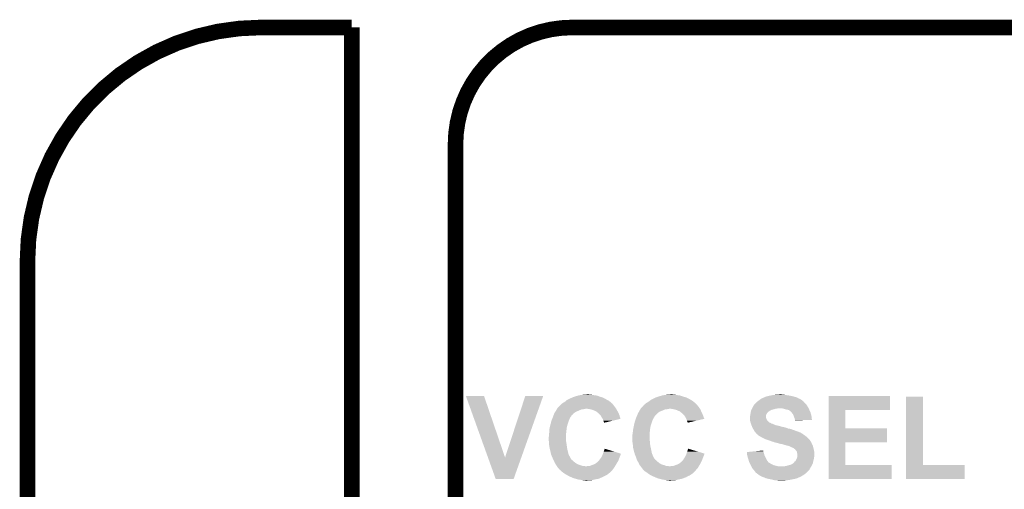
# Model space of a CAD drawing. Extents: x -1.3 to 24.2, y -3.9 to 39.2.
# Tile 15 of 30: x -1.3 to 8.3, y 34.6 to 39.2. Entities that reach past the tile are written whole.
import ezdxf

# ---------------------------------------------------------------- set-up
doc = ezdxf.new("R2010")
doc.units = 0
doc.layers.add('WRLS_2_4GHZ_CLICK_V100_GKO', color=14, linetype='CONTINUOUS')
doc.layers.add('WRLS_2_4GHZ_CLICK_V100_GTO', color=12, linetype='CONTINUOUS')

msp = doc.modelspace()

# ---------------------------------------------------------------- linework, layer by layer
at = {"layer": 'WRLS_2_4GHZ_CLICK_V100_GKO', "const_width": 0.1524}
for points in [[(1.016, 39.116, 0.4142136), (-1.27, 36.83)], [(4.064, 39.116, 0.4142136), (2.921, 37.973)]]:
    msp.add_lwpolyline(points, format="xyb", dxfattribs=at)
for points in [[(1.016, 39.116), (1.905, 39.116)], [(1.905, 24.80056), (1.905, 39.116)], [(4.064, 39.116), (18.796, 39.116)], [(2.921, 25.4), (2.921, 37.973)], [(-1.27, -3.81), (-1.27, 36.83)]]:
    msp.add_lwpolyline(points, dxfattribs=at)
at = {"layer": 'WRLS_2_4GHZ_CLICK_V100_GTO'}
for points in [[(3.022634, 35.509184), (3.022628, 35.509198), (3.200404, 35.509184), (3.022628, 35.509198)], [(3.238924, 34.907282), (3.022634, 35.509184), (3.40616, 34.907282), (3.200404, 35.509184)], [(3.40616, 34.907282), (3.604266, 35.509172), (3.565074, 34.907282), (3.77951, 35.509172)], [(3.604266, 35.509172), (3.604276, 35.5092), (3.77951, 35.509172), (3.604276, 35.5092)], [(4.0259, 35.47618), (4.04622, 35.48634), (4.39674, 35.47618), (4.37896, 35.48634)], [(4.04622, 35.48634), (4.0513, 35.48888), (4.37896, 35.48634), (4.373246, 35.48888)], [(4.0513, 35.48888), (4.068444, 35.4965), (4.373246, 35.48888), (4.356102, 35.4965)], [(4.068444, 35.4965), (4.07416, 35.49904), (4.356102, 35.4965), (4.345942, 35.49904)], [(4.07416, 35.49904), (4.081782, 35.50158), (4.345942, 35.49904), (4.335782, 35.50158)], [(4.081782, 35.50158), (4.09702, 35.506658), (4.335782, 35.50158), (4.323932, 35.506658)], [(4.09702, 35.506658), (4.10633, 35.509198), (4.323932, 35.506658), (4.318002, 35.509198)], [(4.10633, 35.509198), (4.124958, 35.51428), (4.318002, 35.509198), (4.29768, 35.51428)], [(4.124958, 35.51428), (4.137658, 35.51682), (4.29768, 35.51428), (4.2799, 35.51682)], [(4.137658, 35.51682), (4.15036, 35.51936), (4.2799, 35.51682), (4.264662, 35.51936)], [(4.15036, 35.51936), (4.180838, 35.5219), (4.264662, 35.51936), (4.249422, 35.5219)], [(4.180838, 35.5219), (4.211318, 35.52444), (4.236722, 35.5219), (4.226562, 35.52444)], [(4.844414, 35.47618), (4.84886, 35.47872), (5.217158, 35.47618), (5.21208, 35.47872)], [(4.84886, 35.47872), (4.86918, 35.48888), (5.21208, 35.47872), (5.191762, 35.48888)], [(4.86918, 35.48888), (4.88632, 35.4965), (5.191762, 35.48888), (5.176522, 35.4965)], [(4.88632, 35.4965), (4.89204, 35.499042), (5.176522, 35.4965), (5.166354, 35.499042)], [(4.89204, 35.499042), (4.9005, 35.50158), (5.166354, 35.499042), (5.156202, 35.50158)], [(4.9005, 35.50158), (4.925904, 35.5092), (5.156202, 35.50158), (5.13588, 35.5092)], [(4.925904, 35.5092), (4.94284, 35.51428), (5.13588, 35.5092), (5.118102, 35.51428)], [(4.94284, 35.51428), (4.970778, 35.51936), (5.118102, 35.51428), (5.08254, 35.51936)], [(4.970778, 35.51936), (5.001258, 35.5219), (5.08254, 35.51936), (5.069842, 35.5219)], [(5.001258, 35.5219), (5.031738, 35.52444), (5.057142, 35.5219), (5.044442, 35.52444)], [(5.89534, 35.46856), (5.908884, 35.478718), (6.3119, 35.46856), (6.296662, 35.478718)], [(5.908884, 35.478718), (5.915662, 35.4838), (6.296662, 35.478718), (6.284806, 35.4838)], [(5.915662, 35.4838), (5.921376, 35.48634), (6.284806, 35.4838), (6.27888, 35.48634)], [(5.921376, 35.48634), (5.938524, 35.49396), (6.27888, 35.48634), (6.265548, 35.49396)], [(5.938524, 35.49396), (5.94106, 35.493982), (6.265548, 35.49396), (6.26551, 35.493982)], [(5.94106, 35.493982), (5.941082, 35.4965), (6.26551, 35.493982), (6.261102, 35.4965)], [(5.941082, 35.4965), (5.946144, 35.496502), (6.261102, 35.4965), (6.261094, 35.496502)], [(5.946144, 35.496502), (5.956302, 35.50158), (6.261094, 35.496502), (6.24078, 35.50158)], [(5.956302, 35.50158), (5.96392, 35.504118), (6.24078, 35.50158), (6.231898, 35.504118)], [(5.96392, 35.504118), (5.974082, 35.50666), (6.231898, 35.504118), (6.223, 35.50666)], [(5.974082, 35.50666), (5.98424, 35.5092), (6.223, 35.50666), (6.2103, 35.5092)], [(5.98424, 35.5092), (6.0071, 35.51428), (6.2103, 35.5092), (6.184898, 35.51428)], [(6.0071, 35.51428), (6.021068, 35.51682), (6.184898, 35.51428), (6.16712, 35.51682)], [(6.021068, 35.51682), (6.035038, 35.51936), (6.16712, 35.51682), (6.151882, 35.51936)], [(6.035038, 35.51936), (6.06552, 35.5219), (6.151882, 35.51936), (6.136642, 35.5219)], [(6.06552, 35.5219), (6.098538, 35.52444), (6.123942, 35.5219), (6.113782, 35.52444)], [(6.573538, 35.37204), (6.57354, 35.509178), (7.175478, 35.37204), (7.1755, 35.509178)], [(6.57354, 35.509178), (6.573542, 35.5092), (7.1755, 35.509178), (6.573542, 35.5092)], [(7.332982, 34.83356), (7.333, 35.501558), (7.498102, 34.83356), (7.49808, 35.501558)], [(7.333, 35.501558), (7.333002, 35.50158), (7.49808, 35.501558), (7.333002, 35.50158)], [(3.913122, 35.37966), (3.914646, 35.382198), (4.173218, 35.37966), (4.180838, 35.382198)], [(3.914646, 35.3822), (3.91617, 35.384738), (4.188456, 35.3822), (4.196078, 35.384738)], [(3.914646, 35.382198), (3.914646, 35.3822), (4.180838, 35.382198), (4.188456, 35.3822)], [(3.91617, 35.38474), (3.91922, 35.389822), (4.493576, 35.38474), (4.4904, 35.389822)], [(3.91617, 35.384738), (3.91617, 35.38474), (4.196078, 35.384738), (4.203698, 35.38474)], [(3.91922, 35.389822), (3.925882, 35.397438), (4.4904, 35.389822), (4.48564, 35.397438)], [(3.925882, 35.397438), (3.936998, 35.41014), (4.48564, 35.397438), (4.475058, 35.41014)], [(3.936998, 35.41014), (3.939538, 35.41268), (4.475058, 35.41014), (4.47294, 35.41268)], [(3.939538, 35.41268), (3.947158, 35.4203), (4.47294, 35.41268), (4.46786, 35.4203)], [(3.947158, 35.4203), (3.9497, 35.42284), (4.46786, 35.4203), (4.465322, 35.42284)], [(3.9497, 35.42284), (3.953508, 35.42538), (4.465322, 35.42284), (4.462782, 35.42538)], [(3.953508, 35.42538), (3.957322, 35.427922), (4.462782, 35.42538), (4.46151, 35.427922)], [(3.957322, 35.427922), (3.959856, 35.430456), (4.46151, 35.427922), (4.460242, 35.430456)], [(3.959856, 35.430456), (3.964942, 35.435542), (4.460242, 35.430456), (4.45516, 35.435542)], [(3.964942, 35.435542), (3.967482, 35.438082), (4.45516, 35.435542), (4.452198, 35.438082)], [(3.967482, 35.438082), (3.98018, 35.445698), (4.452198, 35.438082), (4.44331, 35.445698)], [(3.98018, 35.445698), (3.9878, 35.45078), (4.44331, 35.445698), (4.43738, 35.45078)], [(3.9878, 35.45078), (3.99542, 35.45586), (4.43738, 35.45078), (4.430606, 35.45586)], [(3.99542, 35.45586), (4.00761, 35.466018), (4.430606, 35.45586), (4.41706, 35.466018)], [(4.00761, 35.466018), (4.010664, 35.468562), (4.41706, 35.466018), (4.411974, 35.468562)], [(4.010664, 35.468562), (4.0259, 35.47618), (4.411974, 35.468562), (4.39674, 35.47618)], [(4.226558, 35.3822), (4.203698, 35.38474), (4.495164, 35.3822), (4.493576, 35.38474)], [(4.249422, 35.37712), (4.226558, 35.3822), (4.498338, 35.37712), (4.495164, 35.3822)], [(4.731004, 35.37966), (4.732528, 35.3822), (4.991098, 35.37966), (5.001258, 35.3822)], [(4.732528, 35.3822), (4.73405, 35.384738), (5.008876, 35.3822), (5.013956, 35.384738)], [(4.73405, 35.384738), (4.734052, 35.38474), (5.013956, 35.384738), (5.024118, 35.38474)], [(4.734052, 35.38474), (4.737102, 35.389822), (5.313998, 35.38474), (5.31082, 35.389822)], [(4.737102, 35.389822), (4.744714, 35.397438), (5.31082, 35.389822), (5.30606, 35.397438)], [(4.744714, 35.397438), (4.75742, 35.410146), (5.30606, 35.397438), (5.295472, 35.410146)], [(4.75742, 35.410146), (4.757432, 35.41268), (5.295472, 35.410146), (5.29336, 35.41268)], [(4.757432, 35.41268), (4.757434, 35.412686), (5.29336, 35.41268), (5.293356, 35.412686)], [(4.757434, 35.412686), (4.7625, 35.415224), (5.293356, 35.412686), (5.291664, 35.415224)], [(4.7625, 35.415224), (4.765886, 35.4203), (5.291664, 35.415224), (5.28828, 35.4203)], [(4.765886, 35.4203), (4.767582, 35.422842), (5.28828, 35.4203), (5.285738, 35.422842)], [(4.767582, 35.422842), (4.775202, 35.427922), (5.285738, 35.422842), (5.280658, 35.427922)], [(4.775202, 35.427922), (4.780274, 35.432994), (5.280658, 35.427922), (5.275586, 35.432994)], [(4.780274, 35.432994), (4.782798, 35.435518), (5.275586, 35.432994), (5.27558, 35.435518)], [(4.782798, 35.435518), (4.78282, 35.43554), (5.27558, 35.435518), (5.273046, 35.43554)], [(4.78282, 35.43554), (4.785362, 35.438082), (5.273046, 35.43554), (5.27008, 35.438082)], [(4.785362, 35.438082), (4.79806, 35.445698), (5.27008, 35.438082), (5.261192, 35.445698)], [(4.79806, 35.445698), (4.80568, 35.45078), (5.261192, 35.445698), (5.25526, 35.45078)], [(4.80568, 35.45078), (4.8133, 35.45586), (5.25526, 35.45078), (5.248488, 35.45586)], [(4.8133, 35.45586), (4.82752, 35.46602), (5.248488, 35.45586), (5.23494, 35.46602)], [(4.82752, 35.46602), (4.83108, 35.468562), (5.23494, 35.46602), (5.230492, 35.468562)], [(4.83108, 35.468562), (4.844414, 35.47618), (5.230492, 35.468562), (5.217158, 35.47618)], [(5.046978, 35.3822), (5.024118, 35.38474), (5.315584, 35.3822), (5.313998, 35.38474)], [(5.067312, 35.377118), (5.046978, 35.3822), (5.31876, 35.377118), (5.315584, 35.3822)], [(5.820408, 35.37966), (5.822948, 35.38474), (6.04012, 35.37966), (6.057898, 35.38474)], [(5.822948, 35.38474), (5.82422, 35.38728), (6.057898, 35.38474), (6.073138, 35.38728)], [(5.82422, 35.38728), (5.836922, 35.41268), (6.379974, 35.38728), (6.364734, 35.41268)], [(5.836922, 35.41268), (5.83946, 35.41522), (6.364734, 35.41268), (6.36321, 35.41522)], [(5.83946, 35.41522), (5.842844, 35.420298), (6.36321, 35.41522), (6.360162, 35.420298)], [(5.842844, 35.420298), (5.844542, 35.422842), (6.360162, 35.420298), (6.35762, 35.422842)], [(5.844542, 35.422842), (5.84962, 35.42792), (6.35762, 35.422842), (6.352542, 35.42792)], [(5.84962, 35.42792), (5.852162, 35.430462), (6.352542, 35.42792), (6.350636, 35.430462)], [(5.852162, 35.430462), (5.858254, 35.438078), (6.350636, 35.430462), (6.34492, 35.438078)], [(5.858254, 35.438078), (5.862322, 35.443162), (6.34492, 35.438078), (6.33984, 35.443162)], [(5.862322, 35.443162), (5.868414, 35.44824), (6.33984, 35.443162), (6.334762, 35.44824)], [(5.868414, 35.44824), (5.874494, 35.453306), (6.334762, 35.44824), (6.332226, 35.453306)], [(5.874494, 35.453306), (5.87451, 35.45332), (6.332226, 35.453306), (6.329686, 35.45332)], [(5.87451, 35.45332), (5.87756, 35.45586), (6.329686, 35.45332), (6.327142, 35.45586)], [(5.87756, 35.45586), (5.877562, 35.455862), (6.327142, 35.45586), (6.327138, 35.455862)], [(5.877562, 35.455862), (5.89534, 35.46856), (6.327138, 35.455862), (6.3119, 35.46856)], [(6.14172, 35.3822), (6.121398, 35.38728), (6.38302, 35.3822), (6.379974, 35.38728)], [(6.159498, 35.37712), (6.14172, 35.3822), (6.384714, 35.37712), (6.38302, 35.3822)], [(3.865372, 35.2806), (3.869436, 35.29076), (4.03606, 35.2806), (4.04114, 35.29076)], [(3.869436, 35.29076), (3.872484, 35.29838), (4.04114, 35.29076), (4.04368, 35.29838)], [(3.872484, 35.29838), (3.875532, 35.306), (4.04368, 35.29838), (4.04876, 35.306)], [(3.875532, 35.306), (3.878576, 35.313614), (4.04876, 35.306), (4.056374, 35.313614)], [(3.878576, 35.313614), (3.87858, 35.31362), (4.056374, 35.313614), (4.056374, 35.31362)], [(3.87858, 35.31362), (3.880424, 35.318692), (4.056374, 35.31362), (4.05638, 35.318692)], [(3.880424, 35.318692), (3.88412, 35.328858), (4.05638, 35.318692), (4.069078, 35.328858)], [(3.88412, 35.328858), (3.888738, 35.341556), (4.069078, 35.328858), (4.079238, 35.341556)], [(3.888738, 35.341556), (3.888742, 35.341562), (4.079238, 35.341556), (4.079246, 35.341562)], [(3.888742, 35.341562), (3.8989, 35.3568), (4.079246, 35.341562), (4.104638, 35.3568)], [(3.8989, 35.3568), (3.90398, 35.364418), (4.104638, 35.3568), (4.123684, 35.364418)], [(3.90398, 35.364418), (3.905504, 35.36696), (4.123684, 35.364418), (4.13004, 35.36696)], [(3.905504, 35.36696), (3.911598, 35.377118), (4.13004, 35.36696), (4.152898, 35.377118)], [(3.911598, 35.377118), (3.913122, 35.37966), (4.152898, 35.377118), (4.173218, 35.37966)], [(4.2672, 35.372042), (4.249422, 35.37712), (4.50111, 35.372042), (4.498338, 35.37712)], [(4.28498, 35.36442), (4.2672, 35.372042), (4.505268, 35.36442), (4.50111, 35.372042)], [(4.297676, 35.35934), (4.28498, 35.36442), (4.50804, 35.35934), (4.505268, 35.36442)], [(4.305298, 35.351722), (4.297676, 35.35934), (4.512196, 35.351722), (4.50804, 35.35934)], [(4.309108, 35.349182), (4.305298, 35.351722), (4.51358, 35.349182), (4.512196, 35.351722)], [(4.312914, 35.346644), (4.309108, 35.349182), (4.514734, 35.346644), (4.51358, 35.349182)], [(4.315454, 35.34664), (4.312914, 35.346644), (4.514736, 35.34664), (4.514734, 35.346644)], [(4.330702, 35.331398), (4.315454, 35.34664), (4.521666, 35.331398), (4.514736, 35.34664)], [(4.339166, 35.32124), (4.330702, 35.331398), (4.526282, 35.32124), (4.521666, 35.331398)], [(4.3434, 35.316158), (4.339166, 35.32124), (4.527732, 35.316158), (4.526282, 35.32124)], [(4.353562, 35.298378), (4.3434, 35.316158), (4.532798, 35.298378), (4.527732, 35.316158)], [(4.362032, 35.285674), (4.353562, 35.298378), (4.536418, 35.285674), (4.532798, 35.298378)], [(4.363718, 35.283144), (4.362032, 35.285674), (4.525782, 35.283144), (4.536418, 35.285674)], [(4.684012, 35.2806), (4.686298, 35.28822), (4.85394, 35.2806), (4.85775, 35.28822)], [(4.686298, 35.28822), (4.687312, 35.290758), (4.85775, 35.28822), (4.85902, 35.290758)], [(4.687312, 35.290758), (4.69341, 35.305998), (4.85902, 35.290758), (4.869178, 35.305998)], [(4.69341, 35.305998), (4.695442, 35.311076), (4.869178, 35.305998), (4.871718, 35.311076)], [(4.695442, 35.311076), (4.69646, 35.31362), (4.871718, 35.311076), (4.87426, 35.31362)], [(4.69646, 35.31362), (4.69761, 35.316154), (4.87426, 35.31362), (4.876794, 35.316154)], [(4.69761, 35.316154), (4.698766, 35.318694), (4.876794, 35.316154), (4.8768, 35.318694)], [(4.698766, 35.318694), (4.70916, 35.341558), (4.8768, 35.318694), (4.89966, 35.341558)], [(4.70916, 35.341558), (4.713394, 35.34918), (4.89966, 35.341558), (4.90982, 35.34918)], [(4.713394, 35.34918), (4.717626, 35.3568), (4.90982, 35.34918), (4.922518, 35.3568)], [(4.717626, 35.3568), (4.72186, 35.36442), (4.922518, 35.3568), (4.941568, 35.36442)], [(4.72186, 35.36442), (4.723384, 35.36696), (4.941568, 35.36442), (4.94792, 35.36696)], [(4.723384, 35.36696), (4.729478, 35.377118), (4.94792, 35.36696), (4.970778, 35.377118)], [(4.729478, 35.377118), (4.731004, 35.37966), (4.970778, 35.377118), (4.991098, 35.37966)], [(5.087618, 35.372042), (5.067312, 35.377118), (5.321068, 35.372042), (5.31876, 35.377118)], [(5.10286, 35.36442), (5.087618, 35.372042), (5.324534, 35.36442), (5.321068, 35.372042)], [(5.11556, 35.35934), (5.10286, 35.36442), (5.326842, 35.35934), (5.324534, 35.36442)], [(5.125718, 35.35172), (5.11556, 35.35934), (5.330306, 35.35172), (5.326842, 35.35934)], [(5.130794, 35.346646), (5.125718, 35.35172), (5.332612, 35.346646), (5.330306, 35.35172)], [(5.133334, 35.34664), (5.130794, 35.346646), (5.332616, 35.34664), (5.332612, 35.346646)], [(5.158738, 35.32124), (5.133334, 35.34664), (5.34416, 35.32124), (5.332616, 35.34664)], [(5.163818, 35.31616), (5.158738, 35.32124), (5.345972, 35.31616), (5.34416, 35.32124)], [(5.17398, 35.298378), (5.163818, 35.31616), (5.35231, 35.298378), (5.345972, 35.31616)], [(5.180334, 35.285674), (5.17398, 35.298378), (5.356836, 35.285674), (5.35231, 35.298378)], [(5.1816, 35.28314), (5.180334, 35.285674), (5.346016, 35.28314), (5.356836, 35.285674)], [(5.8039, 35.306002), (5.806438, 35.318698), (5.961382, 35.306002), (5.96138, 35.318698)], [(5.8039, 35.295836), (5.8039, 35.306002), (5.961382, 35.295836), (5.961382, 35.306002)], [(5.8039, 35.290758), (5.8039, 35.295836), (5.96392, 35.290758), (5.961382, 35.295836)], [(5.8039, 35.28314), (5.8039, 35.290758), (5.96646, 35.28314), (5.96392, 35.290758)], [(5.806438, 35.318698), (5.80644, 35.3187), (5.96138, 35.318698), (5.96138, 35.3187)], [(5.80644, 35.3187), (5.808132, 35.328858), (5.96138, 35.3187), (5.963918, 35.328858)], [(5.808132, 35.328858), (5.80898, 35.33394), (5.963918, 35.328858), (5.967306, 35.33394)], [(5.80898, 35.33394), (5.81043, 35.3441), (5.967306, 35.33394), (5.97408, 35.3441)], [(5.81043, 35.3441), (5.81152, 35.35172), (5.97408, 35.3441), (5.9817, 35.35172)], [(5.81152, 35.35172), (5.812788, 35.356798), (5.9817, 35.35172), (5.986778, 35.356798)], [(5.812788, 35.356798), (5.815328, 35.366958), (5.986778, 35.356798), (6.002018, 35.366958)], [(5.815328, 35.366958), (5.8166, 35.372042), (6.002018, 35.366958), (6.01388, 35.372042)], [(5.8166, 35.372042), (5.817868, 35.374578), (6.01388, 35.372042), (6.019798, 35.374578)], [(5.817868, 35.374578), (5.820408, 35.37966), (6.019798, 35.374578), (6.04012, 35.37966)], [(6.174738, 35.37458), (6.159498, 35.37712), (6.38556, 35.37458), (6.384714, 35.37712)], [(6.18744, 35.3695), (6.174738, 35.37458), (6.387254, 35.3695), (6.38556, 35.37458)], [(6.19125, 35.36696), (6.18744, 35.3695), (6.3881, 35.36696), (6.387254, 35.3695)], [(6.19506, 35.36442), (6.19125, 35.36696), (6.389372, 35.36442), (6.3881, 35.36696)], [(6.207762, 35.351718), (6.19506, 35.36442), (6.395722, 35.351718), (6.389372, 35.36442)], [(6.21284, 35.34664), (6.207762, 35.351718), (6.397174, 35.34664), (6.395722, 35.351718)], [(6.223, 35.33394), (6.21284, 35.34664), (6.400802, 35.33394), (6.397174, 35.34664)], [(6.23062, 35.3187), (6.223, 35.33394), (6.405154, 35.3187), (6.400802, 35.33394)], [(6.231468, 35.316158), (6.23062, 35.3187), (6.40588, 35.316158), (6.405154, 35.3187)], [(6.2357, 35.303458), (6.231468, 35.316158), (6.407696, 35.303458), (6.40588, 35.316158)], [(6.237732, 35.29838), (6.2357, 35.303458), (6.40842, 35.29838), (6.407696, 35.303458)], [(6.240778, 35.290762), (6.237732, 35.29838), (6.40926, 35.290762), (6.40842, 35.29838)], [(6.243322, 35.2806), (6.240778, 35.290762), (6.410378, 35.2806), (6.40926, 35.290762)], [(6.573532, 35.1917), (6.573538, 35.372018), (6.738642, 35.1917), (6.73862, 35.372018)], [(6.573538, 35.372018), (6.573538, 35.37204), (6.73862, 35.372018), (7.175478, 35.37204)], [(3.84048, 35.186622), (3.843526, 35.201858), (4.008754, 35.186622), (4.01066, 35.201858)], [(3.843526, 35.201858), (3.84556, 35.21202), (4.01066, 35.201858), (4.0132, 35.21202)], [(3.84556, 35.21202), (3.848608, 35.22218), (4.0132, 35.21202), (4.015742, 35.22218)], [(3.848608, 35.22218), (3.85318, 35.237418), (4.015742, 35.22218), (4.02082, 35.237418)], [(3.85318, 35.237418), (3.858262, 35.262822), (4.02082, 35.237418), (4.029286, 35.262822)], [(3.858262, 35.262822), (3.860292, 35.267902), (4.029286, 35.262822), (4.03098, 35.267902)], [(3.860292, 35.267902), (3.865372, 35.2806), (4.03098, 35.267902), (4.03606, 35.2806)], [(4.3688, 35.267898), (4.363718, 35.283144), (4.461702, 35.267898), (4.525782, 35.283144)], [(4.371338, 35.257742), (4.3688, 35.267898), (4.419014, 35.257742), (4.461702, 35.267898)], [(4.373878, 35.252664), (4.371338, 35.257742), (4.39767, 35.252664), (4.419014, 35.257742)], [(4.37388, 35.250142), (4.373878, 35.252664), (4.38707, 35.250142), (4.39767, 35.252664)], [(4.376398, 35.25012), (4.37388, 35.250142), (4.386978, 35.25012), (4.38707, 35.250142)], [(4.37642, 35.247608), (4.376398, 35.25012), (4.37642, 35.247608), (4.386978, 35.25012)], [(4.6609, 35.186618), (4.663946, 35.201858), (4.826634, 35.186618), (4.82854, 35.201858)], [(4.663946, 35.201858), (4.668012, 35.22218), (4.82854, 35.201858), (4.833622, 35.22218)], [(4.668012, 35.22218), (4.67106, 35.23742), (4.833622, 35.22218), (4.8387, 35.23742)], [(4.67106, 35.23742), (4.680202, 35.267902), (4.8387, 35.23742), (4.84886, 35.267902)], [(4.680202, 35.267902), (4.684012, 35.2806), (4.84886, 35.267902), (4.85394, 35.2806)], [(5.18668, 35.267902), (5.1816, 35.28314), (5.280952, 35.267902), (5.346016, 35.28314)], [(5.194298, 35.252664), (5.18668, 35.267902), (5.215888, 35.252664), (5.280952, 35.267902)], [(5.1943, 35.247608), (5.194298, 35.252664), (5.1943, 35.247608), (5.215888, 35.252664)], [(5.8039, 35.278062), (5.8039, 35.28314), (5.969, 35.278062), (5.96646, 35.28314)], [(5.804628, 35.272978), (5.8039, 35.278062), (5.971542, 35.272978), (5.969, 35.278062)], [(5.805716, 35.265358), (5.804628, 35.272978), (5.976622, 35.265358), (5.971542, 35.272978)], [(5.80644, 35.260282), (5.805716, 35.265358), (5.9817, 35.260282), (5.976622, 35.265358)], [(5.808136, 35.255198), (5.80644, 35.260282), (5.986784, 35.255198), (5.9817, 35.260282)], [(5.808982, 35.252658), (5.808136, 35.255198), (5.99186, 35.252658), (5.986784, 35.255198)], [(5.809828, 35.25012), (5.808982, 35.252658), (5.994404, 35.25012), (5.99186, 35.252658)], [(5.810674, 35.24758), (5.809828, 35.25012), (6.00202, 35.24758), (5.994404, 35.25012)], [(5.811522, 35.245038), (5.810674, 35.24758), (6.007102, 35.245038), (6.00202, 35.24758)], [(5.813216, 35.239958), (5.811522, 35.245038), (6.014722, 35.239958), (6.007102, 35.245038)], [(5.814062, 35.23742), (5.813216, 35.239958), (6.024882, 35.23742), (6.014722, 35.239958)], [(5.815754, 35.23234), (5.814062, 35.23742), (6.03504, 35.23234), (6.024882, 35.23742)], [(5.8166, 35.2298), (5.815754, 35.23234), (6.041392, 35.2298), (6.03504, 35.23234)], [(5.819372, 35.22218), (5.8166, 35.2298), (6.060444, 35.22218), (6.041392, 35.2298)], [(5.820296, 35.21964), (5.819372, 35.22218), (6.078222, 35.21964), (6.060444, 35.22218)], [(5.82399, 35.20948), (5.820296, 35.21964), (6.11378, 35.20948), (6.078222, 35.21964)], [(5.825838, 35.2044), (5.82399, 35.20948), (6.134102, 35.2044), (6.11378, 35.20948)], [(5.825838, 35.204398), (5.825838, 35.2044), (6.136644, 35.204398), (6.134102, 35.2044)], [(5.82676, 35.20186), (5.825838, 35.204398), (6.141724, 35.20186), (6.136644, 35.204398)], [(5.826762, 35.201858), (5.82676, 35.20186), (6.146802, 35.201858), (6.141724, 35.20186)], [(5.828284, 35.199322), (5.826762, 35.201858), (6.15442, 35.199322), (6.146802, 35.201858)], [(5.829808, 35.19678), (5.828284, 35.199322), (6.164582, 35.19678), (6.15442, 35.199322)], [(5.832856, 35.1917), (5.829808, 35.19678), (6.174742, 35.1917), (6.164582, 35.19678)], [(5.83438, 35.18916), (5.832856, 35.1917), (6.18744, 35.18916), (6.174742, 35.1917)], [(5.835906, 35.186618), (5.83438, 35.18916), (6.20268, 35.186618), (6.18744, 35.18916)], [(6.245014, 35.27552), (6.243322, 35.2806), (6.410936, 35.27552), (6.410378, 35.2806)], [(6.245858, 35.272982), (6.245014, 35.27552), (6.328104, 35.272982), (6.410936, 35.27552)], [(6.24586, 35.270462), (6.245858, 35.272982), (6.24586, 35.270462), (6.328104, 35.272982)], [(6.573528, 35.05454), (6.573532, 35.191678), (7.144998, 35.05454), (7.14502, 35.191678)], [(6.573532, 35.191678), (6.573532, 35.1917), (7.14502, 35.191678), (6.738642, 35.1917)], [(3.83286, 35.105342), (3.8354, 35.115502), (4.00304, 35.105342), (4.00304, 35.115502)], [(3.83286, 35.095178), (3.83286, 35.105342), (4.00304, 35.095178), (4.00304, 35.105342)], [(3.834676, 35.069778), (3.83286, 35.095178), (4.00304, 35.069778), (4.00304, 35.095178)], [(3.8354, 35.1282), (3.836126, 35.133282), (4.00304, 35.1282), (4.00304, 35.133282)], [(3.8354, 35.115502), (3.8354, 35.1282), (4.00304, 35.115502), (4.00304, 35.1282)], [(3.836126, 35.133282), (3.83794, 35.14598), (4.00304, 35.133282), (4.004308, 35.14598)], [(3.83794, 35.14598), (3.839526, 35.15868), (4.004308, 35.14598), (4.00558, 35.15868)], [(3.839526, 35.15868), (3.84048, 35.166302), (4.00558, 35.15868), (4.006426, 35.166302)], [(3.84048, 35.18154), (3.84048, 35.186622), (4.00812, 35.18154), (4.008754, 35.186622)], [(3.84048, 35.166302), (3.84048, 35.18154), (4.006426, 35.166302), (4.00812, 35.18154)], [(4.65328, 35.1282), (4.654004, 35.13328), (4.82295, 35.1282), (4.82346, 35.13328)], [(4.65328, 35.107882), (4.65328, 35.1282), (4.82092, 35.107882), (4.82295, 35.1282)], [(4.65328, 35.092638), (4.65328, 35.107882), (4.82092, 35.092638), (4.82092, 35.107882)], [(4.65328, 35.082478), (4.65328, 35.092638), (4.82346, 35.082478), (4.82092, 35.092638)], [(4.654004, 35.13328), (4.65582, 35.14598), (4.82346, 35.13328), (4.82346, 35.14598)], [(4.65582, 35.14598), (4.657406, 35.158678), (4.82346, 35.14598), (4.82346, 35.158678)], [(4.657406, 35.158678), (4.660264, 35.18154), (4.82346, 35.158678), (4.826, 35.18154)], [(4.660264, 35.18154), (4.6609, 35.186618), (4.826, 35.18154), (4.826634, 35.186618)], [(5.842, 35.176458), (5.835906, 35.186618), (6.230622, 35.176458), (6.20268, 35.186618)], [(5.847078, 35.166304), (5.842, 35.176458), (6.258548, 35.166304), (6.230622, 35.176458)], [(5.854698, 35.158682), (5.847078, 35.166304), (6.27951, 35.158682), (6.258548, 35.166304)], [(5.856394, 35.15614), (5.854698, 35.158682), (6.2865, 35.15614), (6.27951, 35.158682)], [(5.85978, 35.15106), (5.856394, 35.15614), (6.299202, 35.15106), (6.2865, 35.15614)], [(5.86486, 35.143442), (5.85978, 35.15106), (6.3119, 35.143442), (6.299202, 35.15106)], [(5.86486, 35.14344), (5.86486, 35.143442), (6.311904, 35.14344), (6.3119, 35.143442)], [(5.86994, 35.138362), (5.86486, 35.14344), (6.319518, 35.138362), (6.311904, 35.14344)], [(5.869944, 35.13836), (5.86994, 35.138362), (6.31952, 35.13836), (6.319518, 35.138362)], [(5.875016, 35.135822), (5.869944, 35.13836), (6.322904, 35.135822), (6.31952, 35.13836)], [(5.877554, 35.133286), (5.875016, 35.135822), (6.326286, 35.133286), (6.322904, 35.135822)], [(5.87756, 35.13075), (5.877554, 35.133286), (6.329668, 35.13075), (6.326286, 35.133286)], [(5.877576, 35.130738), (5.87756, 35.13075), (6.329682, 35.130738), (6.329668, 35.13075)], [(5.88772, 35.12312), (5.877576, 35.130738), (6.34238, 35.12312), (6.329682, 35.130738)], [(5.913122, 35.10788), (5.88772, 35.12312), (6.36067, 35.10788), (6.34238, 35.12312)], [(5.933442, 35.09772), (5.913122, 35.10788), (6.372862, 35.09772), (6.36067, 35.10788)], [(5.95884, 35.08502), (5.933442, 35.09772), (6.383748, 35.08502), (6.372862, 35.09772)], [(3.8354, 35.05962), (3.834676, 35.069778), (4.004734, 35.05962), (4.00304, 35.069778)], [(3.836964, 35.0393), (3.8354, 35.05962), (4.00812, 35.0393), (4.004734, 35.05962)], [(3.83794, 35.026598), (3.836964, 35.0393), (4.009936, 35.026598), (4.00812, 35.0393)], [(3.84302, 34.99612), (3.83794, 35.026598), (4.01429, 34.99612), (4.009936, 35.026598)], [(3.845792, 34.985958), (3.84302, 34.99612), (4.01574, 34.985958), (4.01429, 34.99612)], [(4.65328, 35.069778), (4.65328, 35.082478), (4.82346, 35.069778), (4.82346, 35.082478)], [(4.65328, 35.059622), (4.65328, 35.069778), (4.825154, 35.059622), (4.82346, 35.069778)], [(4.654064, 35.054538), (4.65328, 35.059622), (4.826, 35.054538), (4.825154, 35.059622)], [(4.656408, 35.0393), (4.654064, 35.054538), (4.826, 35.0393), (4.826, 35.054538)], [(4.65836, 35.0266), (4.656408, 35.0393), (4.827816, 35.0266), (4.826, 35.0393)], [(4.658784, 35.021522), (4.65836, 35.0266), (4.82854, 35.021522), (4.827816, 35.0266)], [(4.6609, 34.996122), (4.658784, 35.021522), (4.833984, 34.996122), (4.82854, 35.021522)], [(4.663672, 34.98596), (4.6609, 34.996122), (4.83616, 34.98596), (4.833984, 34.996122)], [(5.974076, 35.079942), (5.95884, 35.08502), (6.3881, 35.079942), (6.383748, 35.08502)], [(6.004562, 35.06978), (5.974076, 35.079942), (6.39536, 35.06978), (6.3881, 35.079942)], [(6.017258, 35.064702), (6.004562, 35.06978), (6.398986, 35.064702), (6.39536, 35.06978)], [(6.029958, 35.06216), (6.017258, 35.064702), (6.400802, 35.06216), (6.398986, 35.064702)], [(6.029962, 35.062158), (6.029958, 35.06216), (6.400802, 35.062158), (6.400802, 35.06216)], [(6.035046, 35.059616), (6.029962, 35.062158), (6.40334, 35.059616), (6.400802, 35.062158)], [(6.040118, 35.05708), (6.035046, 35.059616), (6.404186, 35.05708), (6.40334, 35.059616)], [(6.050278, 35.054542), (6.040118, 35.05708), (6.405034, 35.054542), (6.404186, 35.05708)], [(6.055356, 35.052002), (6.050278, 35.054542), (6.40588, 35.052002), (6.405034, 35.054542)], [(6.062978, 35.052), (6.055356, 35.052002), (6.40588, 35.052), (6.40588, 35.052002)], [(6.08076, 35.04692), (6.062978, 35.052), (6.408422, 35.04692), (6.40588, 35.052)], [(6.095998, 35.041842), (6.08076, 35.04692), (6.41096, 35.041842), (6.408422, 35.04692)], [(6.126478, 35.03676), (6.095998, 35.041842), (6.413502, 35.03676), (6.41096, 35.041842)], [(6.139178, 35.031682), (6.126478, 35.03676), (6.41604, 35.031682), (6.413502, 35.03676)], [(6.14934, 35.029138), (6.139178, 35.031682), (6.417312, 35.029138), (6.41604, 35.031682)], [(6.156962, 35.0266), (6.14934, 35.029138), (6.418582, 35.0266), (6.417312, 35.029138)], [(6.156972, 35.026598), (6.156962, 35.0266), (6.418582, 35.026598), (6.418582, 35.0266)], [(6.167118, 35.024062), (6.156972, 35.026598), (6.419216, 35.024062), (6.418582, 35.026598)], [(6.172196, 35.021522), (6.167118, 35.024062), (6.419852, 35.021522), (6.419216, 35.024062)], [(6.179816, 35.02152), (6.172196, 35.021522), (6.419852, 35.02152), (6.419852, 35.021522)], [(6.187438, 35.01898), (6.179816, 35.02152), (6.420488, 35.01898), (6.419852, 35.02152)], [(6.20776, 35.00882), (6.187438, 35.01898), (6.423026, 35.00882), (6.420488, 35.01898)], [(6.22046, 35.00374), (6.20776, 35.00882), (6.424296, 35.00374), (6.423026, 35.00882)], [(6.230616, 34.998662), (6.22046, 35.00374), (6.425566, 34.998662), (6.424296, 35.00374)], [(6.238238, 34.991044), (6.230616, 34.998662), (6.42747, 34.991044), (6.425566, 34.998662)], [(6.573522, 34.83356), (6.573528, 35.054518), (6.738642, 34.83356), (6.73862, 35.054518)], [(6.573528, 35.054518), (6.573528, 35.05454), (6.73862, 35.054518), (7.144998, 35.05454)], [(3.314696, 34.696416), (3.238924, 34.907282), (3.489948, 34.696416), (3.565074, 34.907282)], [(3.85064, 34.96818), (3.845792, 34.985958), (4.020482, 34.96818), (4.01574, 34.985958)], [(3.854336, 34.94786), (3.85064, 34.96818), (4.0259, 34.94786), (4.020482, 34.96818)], [(3.85572, 34.940242), (3.854336, 34.94786), (4.028078, 34.940242), (4.0259, 34.94786)], [(3.859788, 34.930076), (3.85572, 34.940242), (4.030982, 34.930076), (4.028078, 34.940242)], [(3.86588, 34.91484), (3.859788, 34.930076), (4.04114, 34.91484), (4.030982, 34.930076)], [(3.865882, 34.914838), (3.86588, 34.91484), (4.04114, 34.914838), (4.04114, 34.91484)], [(3.872654, 34.899602), (3.865882, 34.914838), (4.04876, 34.899602), (4.04114, 34.914838)], [(3.87604, 34.89198), (3.872654, 34.899602), (4.053334, 34.89198), (4.04876, 34.899602)], [(4.33832, 34.89452), (4.34195, 34.899602), (4.522046, 34.89452), (4.52374, 34.899602)], [(4.34195, 34.899602), (4.35102, 34.9123), (4.52374, 34.899602), (4.52882, 34.9123)], [(4.35102, 34.9123), (4.355534, 34.922458), (4.52882, 34.9123), (4.5339, 34.922458)], [(4.355534, 34.922458), (4.36005, 34.93262), (4.5339, 34.922458), (4.536442, 34.93262)], [(4.36005, 34.93262), (4.36118, 34.93516), (4.536442, 34.93262), (4.537286, 34.93516)], [(4.36118, 34.93516), (4.363026, 34.940238), (4.537286, 34.93516), (4.538978, 34.940238)], [(4.363026, 34.940238), (4.364868, 34.945304), (4.538978, 34.940238), (4.53898, 34.945304)], [(4.364868, 34.945304), (4.37134, 34.9631), (4.53898, 34.945304), (4.480932, 34.9631)], [(4.37134, 34.9631), (4.38152, 34.993576), (4.480932, 34.9631), (4.38152, 34.993576)], [(4.674062, 34.947858), (4.663672, 34.98596), (4.843782, 34.947858), (4.83616, 34.98596)], [(4.676138, 34.94024), (4.674062, 34.947858), (4.847048, 34.94024), (4.843782, 34.947858)], [(4.680204, 34.93008), (4.676138, 34.94024), (4.8514, 34.93008), (4.847048, 34.94024)], [(4.6863, 34.91484), (4.680204, 34.93008), (4.85902, 34.91484), (4.8514, 34.93008)], [(4.691382, 34.8996), (4.6863, 34.91484), (4.86664, 34.8996), (4.85902, 34.91484)], [(4.69392, 34.891982), (4.691382, 34.8996), (4.872732, 34.891982), (4.86664, 34.8996)], [(5.156198, 34.89452), (5.159828, 34.899602), (5.339926, 34.89452), (5.34162, 34.899602)], [(5.159828, 34.899602), (5.1689, 34.9123), (5.34162, 34.899602), (5.3467, 34.9123)], [(5.1689, 34.9123), (5.173414, 34.922458), (5.3467, 34.9123), (5.35178, 34.922458)], [(5.173414, 34.922458), (5.17793, 34.93262), (5.35178, 34.922458), (5.354322, 34.93262)], [(5.17793, 34.93262), (5.17906, 34.93516), (5.354322, 34.93262), (5.355168, 34.93516)], [(5.17906, 34.93516), (5.180904, 34.940236), (5.355168, 34.93516), (5.35686, 34.940236)], [(5.180904, 34.940236), (5.181828, 34.942774), (5.35686, 34.940236), (5.359394, 34.942774)], [(5.181828, 34.942774), (5.182748, 34.945304), (5.359394, 34.942774), (5.3594, 34.945304)], [(5.182748, 34.945304), (5.18922, 34.9631), (5.3594, 34.945304), (5.300416, 34.9631)], [(5.18922, 34.9631), (5.1994, 34.993576), (5.300416, 34.9631), (5.1994, 34.993576)], [(5.77344, 34.96056), (5.800126, 34.963098), (5.936828, 34.96056), (5.93598, 34.963098)], [(5.774702, 34.94786), (5.77344, 34.96056), (5.94106, 34.94786), (5.936828, 34.96056)], [(5.77596, 34.935162), (5.774702, 34.94786), (5.944688, 34.935162), (5.94106, 34.94786)], [(5.77709, 34.930078), (5.77596, 34.935162), (5.94614, 34.930078), (5.944688, 34.935162)], [(5.78104, 34.912302), (5.77709, 34.930078), (5.95376, 34.912302), (5.94614, 34.930078)], [(5.781042, 34.9123), (5.78104, 34.912302), (5.95376, 34.9123), (5.95376, 34.912302)], [(5.787814, 34.891982), (5.781042, 34.9123), (5.96392, 34.891982), (5.95376, 34.9123)], [(5.800126, 34.963098), (5.853524, 34.968176), (5.93598, 34.963098), (5.933442, 34.968176)], [(5.853524, 34.968176), (5.93344, 34.975776), (5.933442, 34.968176), (5.93344, 34.975776)], [(6.245852, 34.9885), (6.238238, 34.991044), (6.428106, 34.9885), (6.42747, 34.991044)], [(6.247128, 34.98596), (6.245852, 34.9885), (6.42874, 34.98596), (6.428106, 34.9885)], [(6.248398, 34.983424), (6.247128, 34.98596), (6.429248, 34.983424), (6.42874, 34.98596)], [(6.258558, 34.97326), (6.248398, 34.983424), (6.43128, 34.97326), (6.429248, 34.983424)], [(6.257542, 34.88944), (6.26364, 34.8996), (6.42874, 34.88944), (6.43019, 34.8996)], [(6.26364, 34.9631), (6.258558, 34.97326), (6.433312, 34.9631), (6.43128, 34.97326)], [(6.264488, 34.960558), (6.26364, 34.9631), (6.43382, 34.960558), (6.433312, 34.9631)], [(6.26364, 34.8996), (6.266178, 34.907218), (6.43019, 34.8996), (6.43128, 34.907218)], [(6.266178, 34.955482), (6.264488, 34.960558), (6.433818, 34.955482), (6.43382, 34.960558)], [(6.26618, 34.947864), (6.266178, 34.955482), (6.433818, 34.947864), (6.433818, 34.955482)], [(6.266178, 34.907218), (6.268718, 34.914838), (6.43128, 34.907218), (6.433818, 34.914838)], [(6.268718, 34.942784), (6.26618, 34.947864), (6.433818, 34.942784), (6.433818, 34.947864)], [(6.26872, 34.914844), (6.268718, 34.942784), (6.433818, 34.914844), (6.433818, 34.942784)], [(6.268718, 34.914838), (6.26872, 34.914844), (6.433818, 34.914838), (6.433818, 34.914844)], [(3.878582, 34.886898), (3.87604, 34.89198), (4.056382, 34.886898), (4.053334, 34.89198)], [(3.879852, 34.884358), (3.878582, 34.886898), (4.058924, 34.884358), (4.056382, 34.886898)], [(3.881122, 34.881818), (3.879852, 34.884358), (4.064, 34.881818), (4.058924, 34.884358)], [(3.8862, 34.87166), (3.881122, 34.881818), (4.07416, 34.87166), (4.064, 34.881818)], [(3.888378, 34.86658), (3.8862, 34.87166), (4.07924, 34.86658), (4.07416, 34.87166)], [(3.89382, 34.85388), (3.888378, 34.86658), (4.09702, 34.85388), (4.07924, 34.86658)], [(3.901078, 34.84118), (3.89382, 34.85388), (4.11734, 34.84118), (4.09702, 34.85388)], [(3.903978, 34.836102), (3.901078, 34.84118), (4.132574, 34.836102), (4.11734, 34.84118)], [(3.906012, 34.83356), (3.903978, 34.836102), (4.1402, 34.83356), (4.132574, 34.836102)], [(3.91414, 34.8234), (3.906012, 34.83356), (4.168144, 34.8234), (4.1402, 34.83356)], [(3.915412, 34.82086), (3.91414, 34.8234), (4.201162, 34.82086), (4.18338, 34.8234)], [(3.91922, 34.813242), (3.915412, 34.82086), (4.47763, 34.813242), (4.482318, 34.82086)], [(3.924938, 34.80562), (3.91922, 34.813242), (4.47294, 34.80562), (4.47763, 34.813242)], [(3.92684, 34.803082), (3.924938, 34.80562), (4.470986, 34.803082), (4.47294, 34.80562)], [(3.931918, 34.798), (3.92684, 34.803082), (4.467078, 34.798), (4.470986, 34.803082)], [(4.201162, 34.82086), (4.206244, 34.820862), (4.482318, 34.82086), (4.482318, 34.820862)], [(4.206244, 34.820862), (4.211324, 34.8234), (4.482318, 34.820862), (4.48388, 34.8234)], [(4.224022, 34.8234), (4.239262, 34.825942), (4.48388, 34.8234), (4.485444, 34.825942)], [(4.239262, 34.825942), (4.25704, 34.833562), (4.485444, 34.825942), (4.490134, 34.833562)], [(4.25704, 34.833562), (4.274822, 34.83864), (4.490134, 34.833562), (4.49326, 34.83864)], [(4.274822, 34.83864), (4.2926, 34.8488), (4.49326, 34.83864), (4.499186, 34.8488)], [(4.2926, 34.8488), (4.31292, 34.864042), (4.499186, 34.8488), (4.508076, 34.864042)], [(4.31292, 34.864042), (4.318, 34.869122), (4.508076, 34.864042), (4.51104, 34.869122)], [(4.318, 34.869122), (4.32054, 34.871662), (4.51104, 34.869122), (4.51231, 34.871662)], [(4.32054, 34.871662), (4.32816, 34.88182), (4.51231, 34.871662), (4.517388, 34.88182)], [(4.32816, 34.88182), (4.330192, 34.88436), (4.517388, 34.88182), (4.51866, 34.88436)], [(4.330192, 34.88436), (4.33832, 34.89452), (4.51866, 34.88436), (4.522046, 34.89452)], [(4.696464, 34.886894), (4.69392, 34.891982), (4.8768, 34.886894), (4.872732, 34.891982)], [(4.697732, 34.88436), (4.696464, 34.886894), (4.876822, 34.88436), (4.8768, 34.886894)], [(4.697734, 34.884354), (4.697732, 34.88436), (4.879346, 34.884354), (4.876822, 34.88436)], [(4.701542, 34.876738), (4.697734, 34.884354), (4.886962, 34.876738), (4.879346, 34.884354)], [(4.70408, 34.87166), (4.701542, 34.876738), (4.89331, 34.87166), (4.886962, 34.876738)], [(4.706984, 34.86658), (4.70408, 34.87166), (4.89966, 34.86658), (4.89331, 34.87166)], [(4.71424, 34.853882), (4.706984, 34.86658), (4.9149, 34.853882), (4.89966, 34.86658)], [(4.714242, 34.85388), (4.71424, 34.853882), (4.914902, 34.85388), (4.9149, 34.853882)], [(4.719686, 34.841178), (4.714242, 34.85388), (4.93522, 34.841178), (4.914902, 34.85388)], [(4.72186, 34.836102), (4.719686, 34.841178), (4.95215, 34.836102), (4.93522, 34.841178)], [(4.723892, 34.833562), (4.72186, 34.836102), (4.96062, 34.833562), (4.95215, 34.836102)], [(4.73202, 34.8234), (4.723892, 34.833562), (4.988564, 34.8234), (4.96062, 34.833562)], [(4.733926, 34.82086), (4.73202, 34.8234), (5.019042, 34.82086), (5.003802, 34.8234)], [(4.745358, 34.80562), (4.733926, 34.82086), (5.29336, 34.80562), (5.302736, 34.82086)], [(4.74726, 34.803082), (4.745358, 34.80562), (5.291212, 34.803082), (5.29336, 34.80562)], [(4.752338, 34.798), (4.74726, 34.803082), (5.286912, 34.798), (5.291212, 34.803082)], [(5.019042, 34.82086), (5.026666, 34.820866), (5.302736, 34.82086), (5.30274, 34.820866)], [(5.026666, 34.820866), (5.029206, 34.8234), (5.30274, 34.820866), (5.3043, 34.8234)], [(5.044442, 34.8234), (5.059682, 34.825942), (5.3043, 34.8234), (5.305864, 34.825942)], [(5.059682, 34.825942), (5.074922, 34.833562), (5.305864, 34.825942), (5.310554, 34.833562)], [(5.074922, 34.833562), (5.0927, 34.83864), (5.310554, 34.833562), (5.313678, 34.83864)], [(5.0927, 34.83864), (5.092704, 34.838642), (5.313678, 34.83864), (5.31368, 34.838642)], [(5.092704, 34.838642), (5.11302, 34.8488), (5.31368, 34.838642), (5.318758, 34.8488)], [(5.11302, 34.8488), (5.1308, 34.864038), (5.318758, 34.8488), (5.326378, 34.864038)], [(5.1308, 34.864038), (5.148582, 34.881822), (5.326378, 34.864038), (5.33527, 34.881822)], [(5.148582, 34.881822), (5.150104, 34.88436), (5.33527, 34.881822), (5.33654, 34.88436)], [(5.150104, 34.88436), (5.156198, 34.89452), (5.33654, 34.88436), (5.339926, 34.89452)], [(5.78866, 34.889438), (5.787814, 34.891982), (5.965374, 34.889438), (5.96392, 34.891982)], [(5.792472, 34.8742), (5.78866, 34.889438), (5.97408, 34.8742), (5.965374, 34.889438)], [(5.79374, 34.869122), (5.792472, 34.8742), (5.978436, 34.869122), (5.97408, 34.8742)], [(5.799184, 34.85642), (5.79374, 34.869122), (5.989328, 34.85642), (5.978436, 34.869122)], [(5.799186, 34.856416), (5.799184, 34.85642), (5.991866, 34.856416), (5.989328, 34.85642)], [(5.80136, 34.85134), (5.799186, 34.856416), (5.999482, 34.85134), (5.991866, 34.856416)], [(5.804264, 34.84626), (5.80136, 34.85134), (6.007102, 34.84626), (5.999482, 34.85134)], [(5.808618, 34.83864), (5.804264, 34.84626), (6.02234, 34.83864), (6.007102, 34.84626)], [(5.81152, 34.833558), (5.808618, 34.83864), (6.0342, 34.833558), (6.02234, 34.83864)], [(5.81279, 34.83102), (5.81152, 34.833558), (6.040122, 34.83102), (6.0342, 34.833558)], [(5.81533, 34.82594), (5.81279, 34.83102), (6.06044, 34.82594), (6.040122, 34.83102)], [(5.81787, 34.82086), (5.81533, 34.82594), (6.083302, 34.82086), (6.06044, 34.82594)], [(5.82676, 34.803082), (5.81787, 34.82086), (6.39459, 34.803082), (6.404468, 34.82086)], [(5.828668, 34.80054), (5.82676, 34.803082), (6.393178, 34.80054), (6.39459, 34.803082)], [(6.13664, 34.82086), (6.154422, 34.8234), (6.404468, 34.82086), (6.405878, 34.8234)], [(6.154422, 34.8234), (6.1722, 34.82848), (6.405878, 34.8234), (6.408702, 34.82848)], [(6.1722, 34.82848), (6.192522, 34.833562), (6.408702, 34.82848), (6.411524, 34.833562)], [(6.192522, 34.833562), (6.212842, 34.841182), (6.411524, 34.833562), (6.415758, 34.841182)], [(6.212842, 34.841182), (6.220456, 34.846258), (6.415758, 34.841182), (6.41858, 34.846258)], [(6.220456, 34.846258), (6.228082, 34.851342), (6.41858, 34.846258), (6.419708, 34.851342)], [(6.228082, 34.851342), (6.2357, 34.85896), (6.419708, 34.851342), (6.421402, 34.85896)], [(6.2357, 34.85896), (6.240782, 34.866582), (6.421402, 34.85896), (6.423096, 34.866582)], [(6.240782, 34.866582), (6.244164, 34.86912), (6.423096, 34.866582), (6.42366, 34.86912)], [(6.244164, 34.86912), (6.250942, 34.874204), (6.42366, 34.86912), (6.42493, 34.874204)], [(6.250942, 34.874204), (6.25602, 34.886902), (6.42493, 34.874204), (6.428104, 34.886902)], [(6.25602, 34.886902), (6.257542, 34.88944), (6.428104, 34.886902), (6.42874, 34.88944)], [(6.57352, 34.696422), (6.573522, 34.833538), (7.190718, 34.696422), (7.19074, 34.833538)], [(6.573522, 34.833538), (6.573522, 34.83356), (7.19074, 34.833538), (6.738642, 34.83356)], [(7.33298, 34.696422), (7.332982, 34.833538), (7.906998, 34.696422), (7.90702, 34.833538)], [(7.332982, 34.833538), (7.332982, 34.83356), (7.90702, 34.833538), (7.498102, 34.83356)], [(3.934454, 34.792934), (3.931918, 34.798), (4.46318, 34.792934), (4.467078, 34.798)], [(3.936994, 34.79292), (3.934454, 34.792934), (4.46317, 34.79292), (4.46318, 34.792934)], [(3.95732, 34.772602), (3.936994, 34.79292), (4.44754, 34.772602), (4.46317, 34.79292)], [(3.957326, 34.772598), (3.95732, 34.772602), (4.447538, 34.772598), (4.44754, 34.772602)], [(3.97764, 34.75736), (3.957326, 34.772598), (4.429256, 34.75736), (4.447538, 34.772598)], [(3.992892, 34.747192), (3.97764, 34.75736), (4.41706, 34.747192), (4.429256, 34.75736)], [(3.99669, 34.74466), (3.992892, 34.747192), (4.417038, 34.74466), (4.41706, 34.747192)], [(3.996694, 34.744658), (3.99669, 34.74466), (4.414516, 34.744658), (4.417038, 34.74466)], [(4.0005, 34.74212), (3.996694, 34.744658), (4.40944, 34.74212), (4.414516, 34.744658)], [(4.000504, 34.742118), (4.0005, 34.74212), (4.409438, 34.742118), (4.40944, 34.74212)], [(4.018788, 34.73196), (4.000504, 34.742118), (4.394198, 34.73196), (4.409438, 34.742118)], [(4.02336, 34.72942), (4.018788, 34.73196), (4.389118, 34.72942), (4.394198, 34.73196)], [(4.02844, 34.72688), (4.02336, 34.72942), (4.38404, 34.72688), (4.389118, 34.72942)], [(4.0386, 34.7218), (4.02844, 34.72688), (4.371338, 34.7218), (4.38404, 34.72688)], [(4.04368, 34.71926), (4.0386, 34.7218), (4.367104, 34.71926), (4.371338, 34.7218)], [(4.055112, 34.71418), (4.04368, 34.71926), (4.35864, 34.71418), (4.367104, 34.71926)], [(4.066542, 34.7091), (4.055112, 34.71418), (4.3434, 34.7091), (4.35864, 34.71418)], [(4.0894, 34.70148), (4.066542, 34.7091), (4.32816, 34.70148), (4.3434, 34.7091)], [(4.754878, 34.792924), (4.752338, 34.798), (5.282616, 34.792924), (5.286912, 34.798)], [(4.775198, 34.772602), (4.754878, 34.792924), (5.265422, 34.772602), (5.282616, 34.792924)], [(4.794252, 34.7599), (4.775198, 34.772602), (5.25272, 34.7599), (5.265422, 34.772602)], [(4.79806, 34.75736), (4.794252, 34.7599), (5.24967, 34.75736), (5.25272, 34.7599)], [(4.811604, 34.747202), (4.79806, 34.75736), (5.237482, 34.747202), (5.24967, 34.75736)], [(4.814992, 34.74466), (4.811604, 34.747202), (5.234934, 34.74466), (5.237482, 34.747202)], [(4.815, 34.744654), (4.814992, 34.74466), (5.232394, 34.744654), (5.234934, 34.74466)], [(4.818378, 34.74212), (4.815, 34.744654), (5.22986, 34.74212), (5.232394, 34.744654)], [(4.836668, 34.73196), (4.818378, 34.74212), (5.21462, 34.73196), (5.22986, 34.74212)], [(4.84124, 34.72942), (4.836668, 34.73196), (5.20827, 34.72942), (5.21462, 34.73196)], [(4.846956, 34.72688), (4.84124, 34.72942), (5.20192, 34.72688), (5.20827, 34.72942)], [(4.858386, 34.7218), (4.846956, 34.72688), (5.191762, 34.7218), (5.20192, 34.72688)], [(4.87553, 34.71418), (4.858386, 34.7218), (5.17906, 34.71418), (5.191762, 34.7218)], [(4.88696, 34.7091), (4.87553, 34.71418), (5.163822, 34.7091), (5.17906, 34.71418)], [(4.907278, 34.701482), (4.88696, 34.7091), (5.146048, 34.701482), (5.163822, 34.7091)], [(5.830576, 34.797996), (5.828668, 34.80054), (6.39064, 34.797996), (6.393178, 34.80054)], [(5.83438, 34.792922), (5.830576, 34.797996), (6.388944, 34.792922), (6.39064, 34.797996)], [(5.836924, 34.790378), (5.83438, 34.792922), (6.388096, 34.790378), (6.388944, 34.792922)], [(5.844538, 34.78276), (5.836924, 34.790378), (6.380478, 34.78276), (6.388096, 34.790378)], [(5.849618, 34.772604), (5.844538, 34.78276), (6.370322, 34.772604), (6.380478, 34.78276)], [(5.857238, 34.764982), (5.849618, 34.772604), (6.3627, 34.764982), (6.370322, 34.772604)], [(5.86232, 34.757364), (5.857238, 34.764982), (6.355082, 34.757364), (6.3627, 34.764982)], [(5.867396, 34.754822), (5.86232, 34.757364), (6.35254, 34.754822), (6.355082, 34.757364)], [(5.869938, 34.752282), (5.867396, 34.754822), (6.35, 34.752282), (6.35254, 34.754822)], [(5.869942, 34.75228), (5.869938, 34.752282), (6.349998, 34.75228), (6.35, 34.752282)], [(5.891278, 34.73704), (5.869942, 34.75228), (6.32968, 34.73704), (6.349998, 34.75228)], [(5.905498, 34.726882), (5.891278, 34.73704), (6.313424, 34.726882), (6.32968, 34.73704)], [(5.911424, 34.724342), (5.905498, 34.726882), (6.30936, 34.724342), (6.313424, 34.726882)], [(5.92328, 34.71926), (5.911424, 34.724342), (6.299196, 34.71926), (6.30936, 34.724342)], [(5.9436, 34.71164), (5.92328, 34.71926), (6.283956, 34.71164), (6.299196, 34.71926)], [(5.943652, 34.711618), (5.9436, 34.71164), (6.28142, 34.711618), (6.283956, 34.71164)], [(5.949528, 34.7091), (5.943652, 34.711618), (6.281398, 34.7091), (6.28142, 34.711618)], [(5.949534, 34.709098), (5.949528, 34.7091), (6.276336, 34.709098), (6.281398, 34.7091)], [(5.955456, 34.70656), (5.949534, 34.709098), (6.271258, 34.70656), (6.276336, 34.709098)], [(5.961378, 34.704022), (5.955456, 34.70656), (6.263642, 34.704022), (6.271258, 34.70656)], [(3.489944, 34.6964), (3.314696, 34.696416), (3.489944, 34.6964), (3.489948, 34.696416)], [(4.089408, 34.701478), (4.0894, 34.70148), (4.328158, 34.701478), (4.32816, 34.70148)], [(4.10718, 34.6964), (4.089408, 34.701478), (4.310378, 34.6964), (4.328158, 34.701478)], [(4.11734, 34.69386), (4.10718, 34.6964), (4.290058, 34.69386), (4.310378, 34.6964)], [(4.1275, 34.69132), (4.11734, 34.69386), (4.28117, 34.69132), (4.290058, 34.69386)], [(4.14528, 34.68878), (4.1275, 34.69132), (4.272282, 34.68878), (4.28117, 34.69132)], [(4.16306, 34.68624), (4.14528, 34.68878), (4.26085, 34.68624), (4.272282, 34.68878)], [(4.175758, 34.6837), (4.16306, 34.68624), (4.249418, 34.6837), (4.26085, 34.68624)], [(4.196078, 34.68116), (4.185918, 34.6837), (4.201162, 34.68116), (4.22656, 34.6837)], [(4.907294, 34.701478), (4.907278, 34.701482), (5.14604, 34.701478), (5.146048, 34.701482)], [(4.927604, 34.6964), (4.907294, 34.701478), (5.128258, 34.6964), (5.14604, 34.701478)], [(4.937762, 34.69386), (4.927604, 34.6964), (5.11048, 34.69386), (5.128258, 34.6964)], [(4.94792, 34.69132), (4.937762, 34.69386), (5.10032, 34.69132), (5.11048, 34.69386)], [(4.9657, 34.68878), (4.94792, 34.69132), (5.09016, 34.68878), (5.10032, 34.69132)], [(4.98094, 34.68624), (4.9657, 34.68878), (5.078728, 34.68624), (5.09016, 34.68878)], [(4.993638, 34.6837), (4.98094, 34.68624), (5.067298, 34.6837), (5.078728, 34.68624)], [(5.013958, 34.681162), (5.006336, 34.6837), (5.021596, 34.681162), (5.04444, 34.6837)], [(5.021578, 34.68116), (5.013958, 34.681162), (5.021578, 34.68116), (5.021596, 34.681162)], [(5.971536, 34.701482), (5.961378, 34.704022), (6.25602, 34.701482), (6.263642, 34.704022)], [(5.9817, 34.69894), (5.971536, 34.701482), (6.245856, 34.69894), (6.25602, 34.701482)], [(5.994402, 34.6964), (5.9817, 34.69894), (6.2357, 34.6964), (6.245856, 34.69894)], [(6.019802, 34.69132), (5.994402, 34.6964), (6.2103, 34.69132), (6.2357, 34.6964)], [(6.037578, 34.68624), (6.019802, 34.69132), (6.17982, 34.68624), (6.2103, 34.69132)], [(6.05536, 34.6837), (6.037578, 34.68624), (6.162038, 34.6837), (6.17982, 34.68624)], [(6.080758, 34.68116), (6.068058, 34.6837), (6.144258, 34.68116), (6.162038, 34.6837)], [(7.190718, 34.6964), (6.57352, 34.696422), (7.190718, 34.6964), (7.190718, 34.696422)], [(7.906998, 34.6964), (7.33298, 34.696422), (7.906998, 34.6964), (7.906998, 34.696422)]]:
    msp.add_solid(points, dxfattribs=at)

doc.saveas('drawing.dxf')
